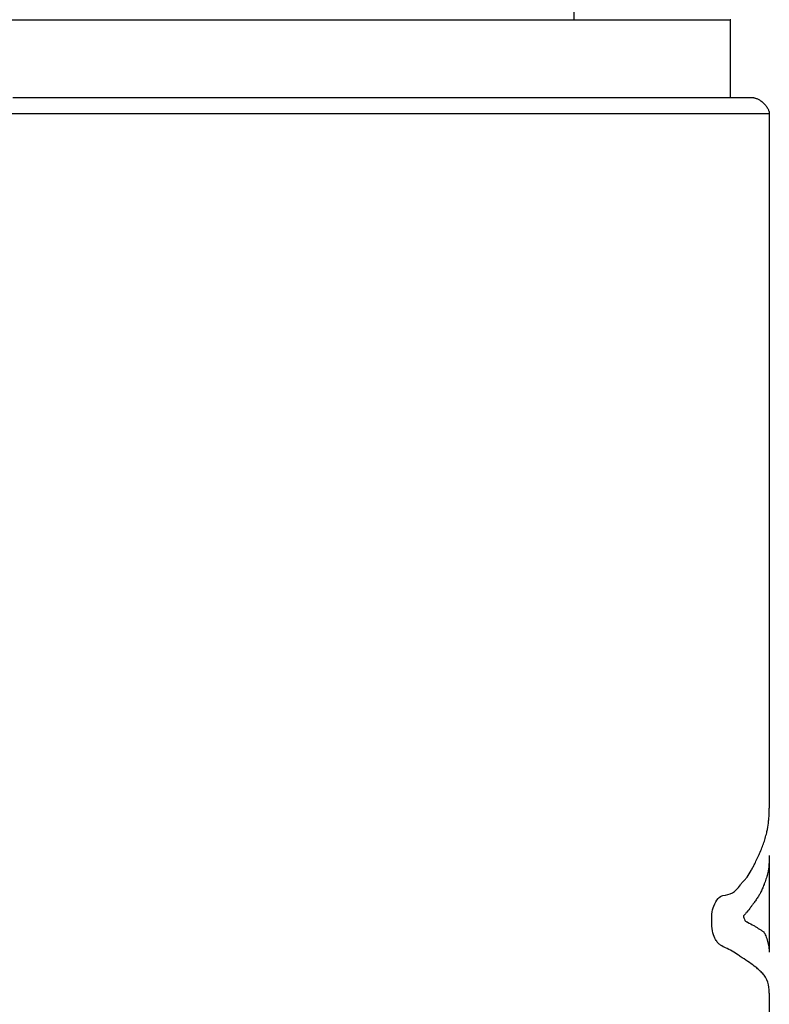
# Model space of a CAD drawing. Header units: millimetres. Extents: x 364 to 1163, y -230 to 1292.
# Tile 39 of 39: x 1046.37 to 1051.16, y 524.24 to 530.53. Entities that reach past the tile are written whole.
import ezdxf

# ---------------------------------------------------------------- set-up
doc = ezdxf.new("R2010")
doc.units = ezdxf.units.MM
doc.layers.add('Make2D$Visible$Curves', color=7, linetype='Continuous', true_color=0x000000)
doc.layers.add('Make2D$Visible$Tangents', color=7, linetype='Continuous', true_color=0x000000)

msp = doc.modelspace()

# ---------------------------------------------------------------- linework, layer by layer
at = {"layer": 'Make2D$Visible$Curves', "color": 18, "lineweight": -3, "true_color": 0x000000}
msp.add_lwpolyline([(1049.9114, 1291.6535), (1049.9114, 530.5322)], dxfattribs=at)
msp.add_rational_spline([(1041.9114, 530.5322), (1041.9114, 530.5322), (1046.4114, 530.5322), (1050.9114, 530.5322), (1050.9114, 530.5322)], [1, 0.707106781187, 1, 0.707106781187, 1], degree=2, knots=[-14.137167, -14.137167, -14.137167, -7.068583, -7.068583, 0, 0, 0], dxfattribs=at)
for points, degree in [([(1050.9114, 530.5322), (1050.9114, 530.0322)], 1), ([(1046.4114, 530.0322), (1046.3826, 530.0322), (1046.3538, 530.0322), (1046.325, 530.0322)], 3), ([(1046.5611, 530.0322), (1046.5112, 530.0322), (1046.4613, 530.0322), (1046.4114, 530.0322)], 3), ([(1046.6965, 530.0322), (1046.6514, 530.0322), (1046.6063, 530.0322), (1046.5611, 530.0322)], 3), ([(1046.7095, 530.0322), (1046.7052, 530.0322), (1046.7008, 530.0322), (1046.6965, 530.0322)], 3), ([(1048.1909, 530.0322), (1048.1643, 530.0322), (1048.1375, 530.0322), (1048.1107, 530.0322)], 3), ([(1048.3283, 530.0322), (1048.2828, 530.0322), (1048.237, 530.0322), (1048.1909, 530.0322)], 3), ([(1048.4508, 530.0322), (1048.4103, 530.0322), (1048.3694, 530.0322), (1048.3283, 530.0322)], 3), ([(1048.4626, 530.0322), (1048.4587, 530.0322), (1048.4548, 530.0322), (1048.4508, 530.0322)], 3), ([(1049.6995, 530.0322), (1049.6791, 530.0322), (1049.6585, 530.0322), (1049.6377, 530.0322)], 3), ([(1049.8036, 530.0322), (1049.7695, 530.0322), (1049.7348, 530.0322), (1049.6995, 530.0322)], 3), ([(1049.8948, 530.0322), (1049.8649, 530.0322), (1049.8345, 530.0322), (1049.8036, 530.0322)], 3), ([(1049.9034, 530.0322), (1049.9006, 530.0322), (1049.8977, 530.0322), (1049.8948, 530.0322)], 3), ([(1050.4191, 530.0322), (1050.4167, 530.0322), (1050.4118, 530.0322), (1050.4094, 530.0322)], 3), ([(1050.5648, 530.0322), (1050.5627, 530.0322), (1050.5584, 530.0322), (1050.5562, 530.0322)], 3), ([(1050.5733, 530.0322), (1050.5712, 530.0322), (1050.567, 530.0322), (1050.5648, 530.0322)], 3), ([(1050.5985, 530.0322), (1050.5964, 530.0322), (1050.5923, 530.0322), (1050.5902, 530.0322)], 3), ([(1050.6547, 530.0322), (1050.6528, 530.0322), (1050.6489, 530.0322), (1050.6469, 530.0322)], 3), ([(1050.6625, 530.0322), (1050.6606, 530.0322), (1050.6567, 530.0322), (1050.6547, 530.0322)], 3), ([(1050.6702, 530.0322), (1050.6682, 530.0322), (1050.6644, 530.0322), (1050.6625, 530.0322)], 3), ([(1050.6736, 530.0322), (1050.6723, 530.0322), (1050.671, 530.0322), (1050.6702, 530.0322)], 3), ([(1050.7075, 530.0322), (1050.6964, 530.0322), (1050.6851, 530.0322), (1050.6736, 530.0322)], 3), ([(1050.9555, 530.0322), (1050.8964, 530.0322), (1050.8137, 530.0322), (1050.7075, 530.0322)], 3), ([(1050.9717, 530.0322), (1050.9665, 530.0322), (1050.9611, 530.0322), (1050.9555, 530.0322)], 3), ([(1050.9718, 530.0322), (1050.9718, 530.0322), (1050.9717, 530.0322), (1050.9717, 530.0322)], 3), ([(1051.0614, 530.0322), (1051.0614, 530.0322), (1051.0315, 530.0322), (1050.9718, 530.0322)], 3), ([(1051.1614, 529.9322), (1051.1614, 525.492)], 1), ([(1051.1614, 525.1898), (1051.1614, 524.5707)], 1), ([(1050.8649, 524.9329), (1050.9075, 524.941), (1050.9462, 524.9519), (1050.9772, 525.0022)], 3), ([(1051.1614, 524.3088), (1051.1614, 516.2816)], 1)]:
    msp.add_open_spline(points, degree=degree, dxfattribs=at)
for points, knots in [([(1048.1107, 530.0322), (1048.1077, 530.0322), (1048.1047, 530.0322), (1048.0982, 530.0322), (1048.0894, 530.0322), (1048.0805, 530.0322), (1048.0716, 530.0322), (1048.0627, 530.0322), (1048.0538, 530.0322), (1048.0449, 530.0322), (1048.036, 530.0322), (1048.0271, 530.0322), (1048.0182, 530.0322), (1048.0093, 530.0322), (1048.0003, 530.0322), (1047.9914, 530.0322), (1047.9824, 530.0322), (1047.9735, 530.0322), (1047.9645, 530.0322), (1047.9555, 530.0322), (1047.9466, 530.0322), (1047.9376, 530.0322), (1047.9286, 530.0322), (1047.9196, 530.0322), (1047.9106, 530.0322), (1047.9016, 530.0322), (1047.8926, 530.0322), (1047.8836, 530.0322), (1047.8745, 530.0322), (1047.8655, 530.0322), (1047.8565, 530.0322), (1047.8474, 530.0322), (1047.8384, 530.0322), (1047.8293, 530.0322), (1047.8203, 530.0322), (1047.8112, 530.0322), (1047.8021, 530.0322), (1047.793, 530.0322), (1047.7839, 530.0322), (1047.7749, 530.0322), (1047.7658, 530.0322), (1047.7567, 530.0322), (1047.7476, 530.0322), (1047.7384, 530.0322), (1047.7293, 530.0322), (1047.7202, 530.0322), (1047.7111, 530.0322), (1047.7019, 530.0322), (1047.6928, 530.0322), (1047.6836, 530.0322), (1047.6745, 530.0322), (1047.6653, 530.0322), (1047.6562, 530.0322), (1047.647, 530.0322), (1047.6378, 530.0322), (1047.6287, 530.0322), (1047.6195, 530.0322), (1047.6103, 530.0322), (1047.6011, 530.0322), (1047.5919, 530.0322), (1047.5827, 530.0322), (1047.5735, 530.0322), (1047.5643, 530.0322), (1047.5551, 530.0322), (1047.5458, 530.0322), (1047.5366, 530.0322), (1047.5274, 530.0322), (1047.5181, 530.0322), (1047.5089, 530.0322), (1047.4997, 530.0322), (1047.4904, 530.0322), (1047.4812, 530.0322), (1047.4719, 530.0322), (1047.4626, 530.0322), (1047.4534, 530.0322), (1047.4441, 530.0322), (1047.4348, 530.0322), (1047.4255, 530.0322), (1047.4163, 530.0322), (1047.407, 530.0322), (1047.3977, 530.0322), (1047.3884, 530.0322), (1047.3791, 530.0322), (1047.3698, 530.0322), (1047.3605, 530.0322), (1047.3512, 530.0322), (1047.3418, 530.0322), (1047.3325, 530.0322), (1047.3232, 530.0322), (1047.3139, 530.0322), (1047.3045, 530.0322), (1047.2952, 530.0322), (1047.2859, 530.0322), (1047.2765, 530.0322), (1047.2672, 530.0322), (1047.2578, 530.0322), (1047.2485, 530.0322), (1047.2391, 530.0322), (1047.2298, 530.0322), (1047.2204, 530.0322), (1047.211, 530.0322), (1047.2017, 530.0322), (1047.1923, 530.0322), (1047.1829, 530.0322), (1047.1735, 530.0322), (1047.1641, 530.0322), (1047.1548, 530.0322), (1047.1454, 530.0322), (1047.136, 530.0322), (1047.1266, 530.0322), (1047.1172, 530.0322), (1047.1078, 530.0322), (1047.0984, 530.0322), (1047.089, 530.0322), (1047.0796, 530.0322), (1047.0701, 530.0322), (1047.0607, 530.0322), (1047.0513, 530.0322), (1047.0419, 530.0322), (1047.0325, 530.0322), (1047.023, 530.0322), (1047.0136, 530.0322), (1047.0042, 530.0322), (1046.9948, 530.0322), (1046.9853, 530.0322), (1046.9759, 530.0322), (1046.9664, 530.0322), (1046.957, 530.0322), (1046.9475, 530.0322), (1046.9381, 530.0322), (1046.9286, 530.0322), (1046.9192, 530.0322), (1046.9097, 530.0322), (1046.9003, 530.0322), (1046.8908, 530.0322), (1046.8814, 530.0322), (1046.8719, 530.0322), (1046.8624, 530.0322), (1046.853, 530.0322), (1046.8435, 530.0322), (1046.834, 530.0322), (1046.8246, 530.0322), (1046.8151, 530.0322), (1046.8056, 530.0322), (1046.7961, 530.0322), (1046.7867, 530.0322), (1046.7772, 530.0322), (1046.7677, 530.0322), (1046.7582, 530.0322), (1046.7487, 530.0322), (1046.7393, 530.0322), (1046.7298, 530.0322), (1046.7203, 530.0322), (1046.7139, 530.0322), (1046.7118, 530.0322), (1046.7095, 530.0322)], [5.564388, 5.564388, 5.564388, 5.564388, 5.573116, 5.573116, 5.592136, 5.592136, 5.611157, 5.611157, 5.630178, 5.630178, 5.649199, 5.649199, 5.668219, 5.668219, 5.687239, 5.687239, 5.70626, 5.70626, 5.72528, 5.72528, 5.7443, 5.7443, 5.763321, 5.763321, 5.782341, 5.782341, 5.801362, 5.801362, 5.820382, 5.820382, 5.839402, 5.839402, 5.858423, 5.858423, 5.877443, 5.877443, 5.896464, 5.896464, 5.915484, 5.915484, 5.934504, 5.934504, 5.953525, 5.953525, 5.972546, 5.972546, 5.991566, 5.991566, 6.010587, 6.010587, 6.029608, 6.029608, 6.048628, 6.048628, 6.067649, 6.067649, 6.086669, 6.086669, 6.10569, 6.10569, 6.124711, 6.124711, 6.143732, 6.143732, 6.162753, 6.162753, 6.181774, 6.181774, 6.200795, 6.200795, 6.219816, 6.219816, 6.238837, 6.238837, 6.257858, 6.257858, 6.276879, 6.276879, 6.2959, 6.2959, 6.314921, 6.314921, 6.333942, 6.333942, 6.352963, 6.352963, 6.371984, 6.371984, 6.391005, 6.391005, 6.410026, 6.410026, 6.429047, 6.429047, 6.448068, 6.448068, 6.467089, 6.467089, 6.48611, 6.48611, 6.505132, 6.505132, 6.524153, 6.524153, 6.543174, 6.543174, 6.562195, 6.562195, 6.581215, 6.581215, 6.600236, 6.600236, 6.619257, 6.619257, 6.638278, 6.638278, 6.657299, 6.657299, 6.67632, 6.67632, 6.695341, 6.695341, 6.714361, 6.714361, 6.733382, 6.733382, 6.752403, 6.752403, 6.771423, 6.771423, 6.790444, 6.790444, 6.809465, 6.809465, 6.828485, 6.828485, 6.847506, 6.847506, 6.866526, 6.866526, 6.885547, 6.885547, 6.904567, 6.904567, 6.923587, 6.923587, 6.942608, 6.942608, 6.961628, 6.961628, 6.980649, 6.980649, 6.999669, 6.999669, 7.006021, 7.006021, 7.006021, 7.006021]), ([(1048.8019, 530.0322), (1048.7978, 530.0322), (1048.7896, 530.0322), (1048.7814, 530.0322), (1048.7733, 530.0322), (1048.7651, 530.0322), (1048.7569, 530.0322), (1048.7486, 530.0322), (1048.7404, 530.0322), (1048.7322, 530.0322), (1048.7239, 530.0322), (1048.7157, 530.0322), (1048.7074, 530.0322), (1048.6991, 530.0322), (1048.6909, 530.0322), (1048.6826, 530.0322), (1048.6743, 530.0322), (1048.666, 530.0322), (1048.6576, 530.0322), (1048.6493, 530.0322), (1048.641, 530.0322), (1048.6326, 530.0322), (1048.6243, 530.0322), (1048.6159, 530.0322), (1048.6075, 530.0322), (1048.5991, 530.0322), (1048.5907, 530.0322), (1048.5823, 530.0322), (1048.5739, 530.0322), (1048.5655, 530.0322), (1048.5571, 530.0322), (1048.5486, 530.0322), (1048.5402, 530.0322), (1048.5317, 530.0322), (1048.5233, 530.0322), (1048.5148, 530.0322), (1048.5063, 530.0322), (1048.4978, 530.0322), (1048.4893, 530.0322), (1048.4808, 530.0322), (1048.4723, 530.0322), (1048.4666, 530.0322), (1048.4647, 530.0322), (1048.4626, 530.0322)], [4.7932696, 4.7932696, 4.7932696, 4.7932696, 4.8122905, 4.8122905, 4.8313114, 4.8313114, 4.8503323, 4.8503323, 4.8693532, 4.8693532, 4.8883738, 4.8883738, 4.9073945, 4.9073945, 4.9264151, 4.9264151, 4.9454357, 4.9454357, 4.9644564, 4.9644564, 4.983477, 4.983477, 5.0024976, 5.0024976, 5.0215183, 5.0215183, 5.0405387, 5.0405387, 5.0595591, 5.0595591, 5.0785794, 5.0785794, 5.0975998, 5.0975998, 5.1166202, 5.1166202, 5.1356406, 5.1356406, 5.154661, 5.154661, 5.1736814, 5.1736814, 5.1800335, 5.1800335, 5.1800335, 5.1800335]), ([(1049.4773, 530.0322), (1049.4737, 530.0322), (1049.4666, 530.0322), (1049.4594, 530.0322), (1049.4522, 530.0322), (1049.445, 530.0322), (1049.4378, 530.0322), (1049.4306, 530.0322), (1049.4233, 530.0322), (1049.4161, 530.0322), (1049.4088, 530.0322), (1049.4015, 530.0322), (1049.3942, 530.0322), (1049.3869, 530.0322), (1049.3796, 530.0322), (1049.3723, 530.0322), (1049.3649, 530.0322), (1049.3576, 530.0322), (1049.3502, 530.0322), (1049.3428, 530.0322), (1049.3354, 530.0322), (1049.328, 530.0322), (1049.3206, 530.0322), (1049.3132, 530.0322), (1049.3058, 530.0322), (1049.2983, 530.0322), (1049.2908, 530.0322), (1049.2834, 530.0322), (1049.2759, 530.0322), (1049.2684, 530.0322), (1049.2609, 530.0322), (1049.2533, 530.0322), (1049.2458, 530.0322), (1049.2383, 530.0322), (1049.2307, 530.0322), (1049.2231, 530.0322), (1049.2155, 530.0322), (1049.208, 530.0322), (1049.2003, 530.0322), (1049.1927, 530.0322), (1049.1851, 530.0322), (1049.1775, 530.0322), (1049.1698, 530.0322), (1049.1621, 530.0322), (1049.1545, 530.0322), (1049.1468, 530.0322), (1049.1391, 530.0322), (1049.1314, 530.0322), (1049.1237, 530.0322), (1049.1159, 530.0322), (1049.1082, 530.0322), (1049.1004, 530.0322), (1049.0927, 530.0322), (1049.0849, 530.0322), (1049.0771, 530.0322), (1049.0693, 530.0322), (1049.0615, 530.0322), (1049.0537, 530.0322), (1049.0458, 530.0322), (1049.038, 530.0322), (1049.0301, 530.0322), (1049.0223, 530.0322), (1049.0144, 530.0322), (1049.0065, 530.0322), (1048.9986, 530.0322), (1048.9907, 530.0322), (1048.9828, 530.0322), (1048.9749, 530.0322), (1048.9669, 530.0322), (1048.959, 530.0322), (1048.951, 530.0322), (1048.943, 530.0322), (1048.9351, 530.0322), (1048.9271, 530.0322), (1048.9191, 530.0322), (1048.911, 530.0322), (1048.903, 530.0322), (1048.895, 530.0322), (1048.8869, 530.0322), (1048.8789, 530.0322), (1048.8708, 530.0322), (1048.8627, 530.0322), (1048.8547, 530.0322), (1048.8466, 530.0322), (1048.8385, 530.0322), (1048.8303, 530.0322), (1048.8222, 530.0322), (1048.8141, 530.0322), (1048.8059, 530.0322), (1048.8019, 530.0322)], [3.9563536, 3.9563536, 3.9563536, 3.9563536, 3.975374, 3.975374, 3.9943944, 3.9943944, 4.0134148, 4.0134148, 4.0324352, 4.0324352, 4.0514556, 4.0514556, 4.0704759, 4.0704759, 4.0894963, 4.0894963, 4.1085167, 4.1085167, 4.1275374, 4.1275374, 4.146558, 4.146558, 4.1655786, 4.1655786, 4.1845993, 4.1845993, 4.2036199, 4.2036199, 4.2226405, 4.2226405, 4.2416612, 4.2416612, 4.2606818, 4.2606818, 4.2797027, 4.2797027, 4.2987236, 4.2987236, 4.3177445, 4.3177445, 4.3367654, 4.3367654, 4.3557863, 4.3557863, 4.3748072, 4.3748072, 4.3938281, 4.3938281, 4.412849, 4.412849, 4.4318701, 4.4318701, 4.4508911, 4.4508911, 4.4699122, 4.4699122, 4.4889332, 4.4889332, 4.5079543, 4.5079543, 4.5269754, 4.5269754, 4.5459964, 4.5459964, 4.5650175, 4.5650175, 4.5840386, 4.5840386, 4.6030596, 4.6030596, 4.6220807, 4.6220807, 4.6411018, 4.6411018, 4.6601228, 4.6601228, 4.6791439, 4.6791439, 4.6981649, 4.6981649, 4.717186, 4.717186, 4.7362069, 4.7362069, 4.7552278, 4.7552278, 4.7742487, 4.7742487, 4.7932696, 4.7932696, 4.7932696, 4.7932696]), ([(1049.6377, 530.0322), (1049.6354, 530.0322), (1049.6331, 530.0322), (1049.6281, 530.0322), (1049.6212, 530.0322), (1049.6143, 530.0322), (1049.6074, 530.0322), (1049.6005, 530.0322), (1049.5936, 530.0322), (1049.5866, 530.0322), (1049.5797, 530.0322), (1049.5727, 530.0322), (1049.5657, 530.0322), (1049.5587, 530.0322), (1049.5517, 530.0322), (1049.5447, 530.0322), (1049.5377, 530.0322), (1049.5306, 530.0322), (1049.5235, 530.0322), (1049.5165, 530.0322), (1049.5094, 530.0322), (1049.5023, 530.0322), (1049.4952, 530.0322), (1049.488, 530.0322), (1049.4809, 530.0322), (1049.4773, 530.0322)], [3.7384002, 3.7384002, 3.7384002, 3.7384002, 3.747128, 3.747128, 3.7661488, 3.7661488, 3.7851697, 3.7851697, 3.8041905, 3.8041905, 3.8232109, 3.8232109, 3.8422313, 3.8422313, 3.8612517, 3.8612517, 3.880272, 3.880272, 3.8992924, 3.8992924, 3.9183128, 3.9183128, 3.9373332, 3.9373332, 3.9563536, 3.9563536, 3.9563536, 3.9563536]), ([(1049.9571, 530.0322), (1049.954, 530.0322), (1049.9478, 530.0322), (1049.9416, 530.0322), (1049.9355, 530.0322), (1049.9292, 530.0322), (1049.923, 530.0322), (1049.9168, 530.0322), (1049.9105, 530.0322), (1049.9064, 530.0322), (1049.905, 530.0322), (1049.9034, 530.0322)], [3.27161221, 3.27161221, 3.27161221, 3.27161221, 3.29063261, 3.29063261, 3.309653, 3.309653, 3.3286734, 3.3286734, 3.3476938, 3.3476938, 3.3540459, 3.3540459, 3.3540459, 3.3540459]), ([(1050.202, 530.0322), (1050.1992, 530.0322), (1050.1937, 530.0322), (1050.1882, 530.0322), (1050.1826, 530.0322), (1050.177, 530.0322), (1050.1715, 530.0322), (1050.1659, 530.0322), (1050.1602, 530.0322), (1050.1546, 530.0322), (1050.149, 530.0322), (1050.1433, 530.0322), (1050.1376, 530.0322), (1050.1319, 530.0322), (1050.1262, 530.0322), (1050.1205, 530.0322), (1050.1147, 530.0322), (1050.109, 530.0322), (1050.1032, 530.0322), (1050.0974, 530.0322), (1050.0916, 530.0322), (1050.0858, 530.0322), (1050.08, 530.0322), (1050.0741, 530.0322), (1050.0683, 530.0322), (1050.0624, 530.0322), (1050.0565, 530.0322), (1050.0506, 530.0322), (1050.0447, 530.0322), (1050.0387, 530.0322), (1050.0328, 530.0322), (1050.0268, 530.0322), (1050.0208, 530.0322), (1050.0148, 530.0322), (1050.0088, 530.0322), (1050.0028, 530.0322), (1049.9967, 530.0322), (1049.9907, 530.0322), (1049.9846, 530.0322), (1049.9785, 530.0322), (1049.9724, 530.0322), (1049.9663, 530.0322), (1049.9601, 530.0322), (1049.9571, 530.0322)], [2.8721773, 2.8721773, 2.8721773, 2.8721773, 2.8911984, 2.8911984, 2.9102193, 2.9102193, 2.9292402, 2.9292402, 2.9482611, 2.9482611, 2.967282, 2.967282, 2.9863029, 2.9863029, 3.0053238, 3.0053238, 3.0243447, 3.0243447, 3.0433656, 3.0433656, 3.0623862, 3.0623862, 3.0814068, 3.0814068, 3.1004275, 3.1004275, 3.1194481, 3.1194481, 3.1384687, 3.1384687, 3.1574894, 3.1574894, 3.17651, 3.17651, 3.1955306, 3.1955306, 3.214551, 3.214551, 3.2335714, 3.2335714, 3.2525918, 3.2525918, 3.2716122, 3.2716122, 3.2716122, 3.2716122]), ([(1050.2455, 530.0322), (1050.2428, 530.0322), (1050.2374, 530.0322), (1050.232, 530.0322), (1050.2266, 530.0322), (1050.2212, 530.0322), (1050.2157, 530.0322), (1050.2102, 530.0322), (1050.2047, 530.0322), (1050.202, 530.0322)], [2.79609306, 2.79609306, 2.79609306, 2.79609306, 2.81511413, 2.81511413, 2.83413519, 2.83413519, 2.85315626, 2.85315626, 2.87217732, 2.87217732, 2.87217732, 2.87217732]), ([(1050.3193, 530.0322), (1050.3167, 530.0322), (1050.3115, 530.0322), (1050.3063, 530.0322), (1050.3011, 530.0322), (1050.2959, 530.0322), (1050.2907, 530.0322), (1050.2854, 530.0322), (1050.2802, 530.0322), (1050.2749, 530.0322), (1050.2696, 530.0322), (1050.2643, 530.0322), (1050.2589, 530.0322), (1050.2536, 530.0322), (1050.2482, 530.0322), (1050.2455, 530.0322)], [2.6629456, 2.6629456, 2.6629456, 2.6629456, 2.6819667, 2.6819667, 2.7009877, 2.7009877, 2.7200088, 2.7200088, 2.7390299, 2.7390299, 2.7580509, 2.7580509, 2.777072, 2.777072, 2.7960931, 2.7960931, 2.7960931, 2.7960931]), ([(1050.4094, 530.0322), (1050.407, 530.0322), (1050.4021, 530.0322), (1050.3972, 530.0322), (1050.3923, 530.0322), (1050.3874, 530.0322), (1050.3824, 530.0322), (1050.3775, 530.0322), (1050.3725, 530.0322), (1050.3675, 530.0322), (1050.3625, 530.0322), (1050.3575, 530.0322), (1050.3524, 530.0322), (1050.3474, 530.0322), (1050.3423, 530.0322), (1050.3372, 530.0322), (1050.3321, 530.0322), (1050.327, 530.0322), (1050.3218, 530.0322), (1050.3193, 530.0322)], [2.4917569, 2.4917569, 2.4917569, 2.4917569, 2.5107778, 2.5107778, 2.5297987, 2.5297987, 2.5488196, 2.5488196, 2.5678405, 2.5678405, 2.5868614, 2.5868614, 2.6058824, 2.6058824, 2.6249035, 2.6249035, 2.6439246, 2.6439246, 2.6629456, 2.6629456, 2.6629456, 2.6629456]), ([(1050.4941, 530.0322), (1050.4919, 530.0322), (1050.4873, 530.0322), (1050.4827, 530.0322), (1050.4781, 530.0322), (1050.4735, 530.0322), (1050.4688, 530.0322), (1050.4642, 530.0322), (1050.4595, 530.0322), (1050.4548, 530.0322), (1050.4501, 530.0322), (1050.4454, 530.0322), (1050.4406, 530.0322), (1050.4359, 530.0322), (1050.4311, 530.0322), (1050.4263, 530.0322), (1050.4215, 530.0322), (1050.4191, 530.0322)], [2.3205704, 2.3205704, 2.3205704, 2.3205704, 2.339591, 2.339591, 2.3586116, 2.3586116, 2.3776323, 2.3776323, 2.3966529, 2.3966529, 2.4156735, 2.4156735, 2.4346942, 2.4346942, 2.4537151, 2.4537151, 2.472736, 2.472736, 2.472736, 2.472736]), ([(1050.5562, 530.0322), (1050.5541, 530.0322), (1050.5497, 530.0322), (1050.5454, 530.0322), (1050.541, 530.0322), (1050.5366, 530.0322), (1050.5322, 530.0322), (1050.5278, 530.0322), (1050.5234, 530.0322), (1050.5189, 530.0322), (1050.5145, 530.0322), (1050.51, 530.0322), (1050.5055, 530.0322), (1050.5009, 530.0322), (1050.4964, 530.0322), (1050.4941, 530.0322)], [2.1874271, 2.1874271, 2.1874271, 2.1874271, 2.2064475, 2.2064475, 2.2254679, 2.2254679, 2.2444883, 2.2444883, 2.2635087, 2.2635087, 2.2825291, 2.2825291, 2.3015497, 2.3015497, 2.3205704, 2.3205704, 2.3205704, 2.3205704]), ([(1050.5902, 530.0322), (1050.5881, 530.0322), (1050.5839, 530.0322), (1050.5797, 530.0322), (1050.5755, 530.0322), (1050.5733, 530.0322)], [2.11134557, 2.11134557, 2.11134557, 2.11134557, 2.13036595, 2.13036595, 2.14938634, 2.14938634, 2.14938634, 2.14938634]), ([(1050.6149, 530.0322), (1050.6129, 530.0322), (1050.6088, 530.0322), (1050.6047, 530.0322), (1050.6006, 530.0322), (1050.5985, 530.0322)], [2.05428442, 2.05428442, 2.05428442, 2.05428442, 2.0733048, 2.0733048, 2.09232518, 2.09232518, 2.09232518, 2.09232518]), ([(1050.6311, 530.0322), (1050.6291, 530.0322), (1050.625, 530.0322), (1050.621, 530.0322), (1050.617, 530.0322), (1050.6149, 530.0322)], [2.01624365, 2.01624365, 2.01624365, 2.01624365, 2.03526404, 2.03526404, 2.05428442, 2.05428442, 2.05428442, 2.05428442]), ([(1050.6469, 530.0322), (1050.6449, 530.0322), (1050.641, 530.0322), (1050.637, 530.0322), (1050.6331, 530.0322), (1050.6311, 530.0322)], [1.97820289, 1.97820289, 1.97820289, 1.97820289, 1.99722327, 1.99722327, 2.01624365, 2.01624365, 2.01624365, 2.01624365]), ([(1051.1604, 525.452), (1051.1608, 525.4591), (1051.1611, 525.4664), (1051.1612, 525.4739), (1051.1614, 525.4799), (1051.1614, 525.4859), (1051.1614, 525.492)], [0, 0, 0, 0, 0.0577188, 0.0577188, 0.0577188, 0.1044297, 0.1044297, 0.1044297, 0.1044297]), ([(1051.1465, 525.3436), (1051.1503, 525.3609), (1051.1533, 525.3786), (1051.1556, 525.3968), (1051.1567, 525.4058), (1051.1577, 525.415), (1051.1585, 525.4242), (1051.1593, 525.4334), (1051.16, 525.4427), (1051.1604, 525.452)], [-0.2999397, -0.2999397, -0.2999397, -0.2999397, -0.1500415, -0.1500415, -0.1500415, -0.0750289, -0.0750289, -0.0750289, 0, 0, 0, 0]), ([(1051.0991, 525.2028), (1051.1097, 525.2265), (1051.119, 525.2496), (1051.1269, 525.2729), (1051.1308, 525.2845), (1051.1345, 525.2962), (1051.1377, 525.3079), (1051.141, 525.3197), (1051.144, 525.3316), (1051.1465, 525.3436)], [-0.4185264, -0.4185264, -0.4185264, -0.4185264, -0.209417, -0.209417, -0.209417, -0.1047303, -0.1047303, -0.1047303, 0, 0, 0, 0]), ([(1051.0679, 525.1353), (1051.0736, 525.1465), (1051.079, 525.1581), (1051.0842, 525.1695), (1051.0868, 525.1752), (1051.0894, 525.1809), (1051.0919, 525.1865), (1051.0943, 525.1921), (1051.0968, 525.1975), (1051.0991, 525.2028)], [-0.1867836, -0.1867836, -0.1867836, -0.1867836, -0.0934054, -0.0934054, -0.0934054, -0.0467083, -0.0467083, -0.0467083, 0, 0, 0, 0]), ([(1051.1614, 525.1898), (1051.1614, 525.1851), (1051.1614, 525.1804), (1051.1613, 525.1756), (1051.1611, 525.1658), (1051.1607, 525.1559), (1051.1601, 525.1461), (1051.1589, 525.1266), (1051.1569, 525.1076), (1051.154, 525.0901)], [-0.2841985, -0.2841985, -0.2841985, -0.2841985, -0.2447526, -0.2447526, -0.2447526, -0.1630626, -0.1630626, -0.1630626, 0, 0, 0, 0]), ([(1051.0197, 525.0517), (1051.0287, 525.0645), (1051.0371, 525.0784), (1051.0451, 525.0925), (1051.0491, 525.0996), (1051.053, 525.1068), (1051.0568, 525.1139), (1051.0606, 525.1211), (1051.0643, 525.1283), (1051.0679, 525.1353)], [-0.2341635, -0.2341635, -0.2341635, -0.2341635, -0.1171318, -0.1171318, -0.1171318, -0.0585692, -0.0585692, -0.0585692, 0, 0, 0, 0]), ([(1050.9772, 525.0022), (1050.9808, 525.0081), (1050.9845, 525.0129), (1050.9882, 525.0172), (1050.9936, 525.0236), (1050.9991, 525.0287), (1051.0044, 525.0339), (1051.0097, 525.0392), (1051.0148, 525.0446), (1051.0197, 525.0517)], [0, 0, 0, 0, 0.0429412, 0.0429412, 0.0429412, 0.1072696, 0.1072696, 0.1072696, 0.1716017, 0.1716017, 0.1716017, 0.1716017]), ([(1051.154, 525.0901), (1051.1528, 525.0833), (1051.1516, 525.0771), (1051.1502, 525.0712), (1051.1488, 525.0653), (1051.1472, 525.0597), (1051.1455, 525.0543), (1051.1422, 525.0433), (1051.1383, 525.0328), (1051.1339, 525.0208)], [-0.2550235, -0.2550235, -0.2550235, -0.2550235, -0.1912305, -0.1912305, -0.1912305, -0.1274604, -0.1274604, -0.1274604, 0, 0, 0, 0]), ([(1051.1339, 525.0208), (1051.1319, 525.0151), (1051.1297, 525.0093), (1051.1275, 525.0033), (1051.1241, 524.9944), (1051.1205, 524.9852), (1051.1167, 524.9762), (1051.1128, 524.9671), (1051.1087, 524.9582), (1051.1043, 524.9499)], [-0.2369955, -0.2369955, -0.2369955, -0.2369955, -0.1777708, -0.1777708, -0.1777708, -0.0889013, -0.0889013, -0.0889013, 0, 0, 0, 0]), ([(1050.8062, 524.8655), (1050.8146, 524.8856), (1050.8239, 524.903), (1050.8438, 524.9254), (1050.8545, 524.9309), (1050.8649, 524.9329)], [0, 0, 0, 0, 0.0898262, 0.0898262, 0.1796524, 0.1796524, 0.1796524, 0.1796524]), ([(1051.1043, 524.9499), (1051.1014, 524.9444), (1051.0984, 524.9392), (1051.0953, 524.934), (1051.0906, 524.9263), (1051.0856, 524.9189), (1051.0804, 524.9114), (1051.0752, 524.9039), (1051.0698, 524.8964), (1051.0641, 524.8884)], [-0.2337003, -0.2337003, -0.2337003, -0.2337003, -0.1753027, -0.1753027, -0.1753027, -0.0876643, -0.0876643, -0.0876643, 0, 0, 0, 0]), ([(1050.8169, 524.6522), (1050.8035, 524.6723), (1050.7958, 524.7124), (1050.7914, 524.7931), (1050.7946, 524.8377), (1050.8062, 524.8655)], [0, 0, 0, 0, 0.1269659, 0.1269659, 0.2539318, 0.2539318, 0.2539318, 0.2539318]), ([(1051.0641, 524.8884), (1051.0606, 524.8836), (1051.057, 524.8786), (1051.0533, 524.8736), (1051.0496, 524.8686), (1051.0458, 524.8635), (1051.042, 524.8584), (1051.0342, 524.8482), (1051.0261, 524.8379), (1051.0176, 524.8278)], [-0.2176199, -0.2176199, -0.2176199, -0.2176199, -0.163233, -0.163233, -0.163233, -0.1088467, -0.1088467, -0.1088467, 0, 0, 0, 0]), ([(1051.0176, 524.8278), (1051.0155, 524.8253), (1051.0134, 524.8229), (1051.0113, 524.8204), (1051.0093, 524.8179), (1051.0071, 524.8155), (1051.005, 524.813), (1051.002, 524.8096), (1050.999, 524.8061), (1050.996, 524.8027)], [0, 0, 0, 0, 0.02623984, 0.02623984, 0.02623984, 0.05247962, 0.05247962, 0.05247962, 0.08900222, 0.08900222, 0.08900222, 0.08900222]), ([(1050.996, 524.8027), (1050.9976, 524.7946), (1050.9996, 524.7873), (1051.0018, 524.7817), (1051.0041, 524.7761), (1051.0066, 524.7721), (1051.0091, 524.7697), (1051.0113, 524.7676), (1051.0135, 524.7666), (1051.0157, 524.7658), (1051.0179, 524.765), (1051.0201, 524.7645), (1051.0222, 524.7634)], [0, 0, 0, 0, 0.0311539, 0.0311539, 0.0311539, 0.06246, 0.06246, 0.06246, 0.0893016, 0.0893016, 0.0893016, 0.116283, 0.116283, 0.116283, 0.116283]), ([(1051.0222, 524.7634), (1051.0364, 524.756), (1051.0496, 524.7487), (1051.0616, 524.7416), (1051.0677, 524.738), (1051.0735, 524.7345), (1051.079, 524.731), (1051.0845, 524.7276), (1051.0897, 524.7242), (1051.0946, 524.7209)], [-0.3579836, -0.3579836, -0.3579836, -0.3579836, -0.1791146, -0.1791146, -0.1791146, -0.0895737, -0.0895737, -0.0895737, 0, 0, 0, 0]), ([(1051.0946, 524.7209), (1051.1006, 524.7169), (1051.1061, 524.714), (1051.1113, 524.711), (1051.1138, 524.7095), (1051.1163, 524.708), (1051.1187, 524.7063), (1051.121, 524.7046), (1051.1233, 524.7028), (1051.1255, 524.7006)], [-0.2137752, -0.2137752, -0.2137752, -0.2137752, -0.1069077, -0.1069077, -0.1069077, -0.0534665, -0.0534665, -0.0534665, 0, 0, 0, 0]), ([(1051.1255, 524.7006), (1051.1268, 524.6993), (1051.128, 524.6977), (1051.1292, 524.6959), (1051.1303, 524.6941), (1051.1315, 524.6921), (1051.1326, 524.6899), (1051.1348, 524.6855), (1051.1368, 524.6805), (1051.1388, 524.6754)], [-0.1232663, -0.1232663, -0.1232663, -0.1232663, -0.0923036, -0.0923036, -0.0923036, -0.0613508, -0.0613508, -0.0613508, 0, 0, 0, 0]), ([(1051.1388, 524.6754), (1051.1432, 524.664), (1051.147, 524.6518), (1051.1501, 524.6397), (1051.1517, 524.6337), (1051.1531, 524.6277), (1051.1543, 524.622), (1051.1555, 524.6162), (1051.1566, 524.6106), (1051.1575, 524.6054)], [-0.2809524, -0.2809524, -0.2809524, -0.2809524, -0.1405268, -0.1405268, -0.1405268, -0.0702803, -0.0702803, -0.0702803, 0, 0, 0, 0]), ([(1050.8812, 524.5995), (1050.8708, 524.6035), (1050.8601, 524.6087), (1050.8494, 524.6167), (1050.844, 524.6209), (1050.8385, 524.6257), (1050.8331, 524.6316), (1050.8276, 524.6374), (1050.8222, 524.6443), (1050.8169, 524.6522)], [0, 0, 0, 0, 0.0931211, 0.0931211, 0.0931211, 0.1408101, 0.1408101, 0.1408101, 0.1892248, 0.1892248, 0.1892248, 0.1892248]), ([(1050.9879, 524.5357), (1050.98, 524.5406), (1050.9719, 524.546), (1050.9636, 524.5517), (1050.9511, 524.5602), (1050.938, 524.5693), (1050.9243, 524.5776), (1050.9105, 524.586), (1050.8962, 524.5936), (1050.8812, 524.5995)], [0, 0, 0, 0, 0.0893648, 0.0893648, 0.0893648, 0.2234928, 0.2234928, 0.2234928, 0.3578108, 0.3578108, 0.3578108, 0.3578108]), ([(1051.1575, 524.6054), (1051.1583, 524.6013), (1051.1589, 524.5977), (1051.1594, 524.5944), (1051.16, 524.5911), (1051.1604, 524.5881), (1051.1607, 524.5851), (1051.1612, 524.5805), (1051.1614, 524.576), (1051.1614, 524.5707)], [-0.195135, -0.195135, -0.195135, -0.195135, -0.1395445, -0.1395445, -0.1395445, -0.0839752, -0.0839752, -0.0839752, 0, 0, 0, 0]), ([(1051.097, 524.4562), (1051.0902, 524.4627), (1051.0827, 524.4692), (1051.0747, 524.4757), (1051.0627, 524.4854), (1051.0495, 524.4952), (1051.035, 524.5051), (1051.0205, 524.515), (1051.0048, 524.5252), (1050.9879, 524.5357)], [0, 0, 0, 0, 0.1275549, 0.1275549, 0.1275549, 0.3191845, 0.3191845, 0.3191845, 0.5111177, 0.5111177, 0.5111177, 0.5111177]), ([(1051.1456, 524.3937), (1051.143, 524.4004), (1051.14, 524.4063), (1051.1366, 524.4118), (1051.1316, 524.42), (1051.1258, 524.4272), (1051.1192, 524.4343), (1051.1126, 524.4414), (1051.1052, 524.4484), (1051.097, 524.4562)], [-0.4006207, -0.4006207, -0.4006207, -0.4006207, -0.3006551, -0.3006551, -0.3006551, -0.1504032, -0.1504032, -0.1504032, 0, 0, 0, 0]), ([(1051.1614, 524.3088), (1051.1614, 524.3164), (1051.1611, 524.3238), (1051.1605, 524.3311), (1051.1585, 524.3531), (1051.1536, 524.374), (1051.1456, 524.3937)], [-0.3965685, -0.3965685, -0.3965685, -0.3965685, -0.2978419, -0.2978419, -0.2978419, 0, 0, 0, 0])]:
    msp.add_open_spline(points, degree=3, knots=knots, dxfattribs=at)
msp.add_rational_spline([(1051.0614, 530.0322), (1051.1614, 530.0322), (1051.1614, 529.9322)], [1, 0.428571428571, 1], degree=2, dxfattribs=at)
at = {"layer": 'Make2D$Visible$Tangents', "color": 18, "lineweight": -3, "true_color": 0x000000}
msp.add_open_spline([(1041.6614, 529.9322), (1041.6614, 529.9322), (1041.7851, 529.9322), (1042.2609, 529.9322), (1042.613, 529.9322), (1043.4923, 529.9322), (1044.0192, 529.9322), (1045.1681, 529.9322), (1045.7897, 529.9322), (1047.0332, 529.9322), (1047.6547, 529.9322), (1048.8036, 529.9322), (1049.3305, 529.9322), (1050.2098, 529.9322), (1050.5619, 529.9322), (1051.0378, 529.9322), (1051.1614, 529.9322), (1051.1614, 529.9322)], degree=3, knots=[0, 0, 0, 0, 1.877252, 1.877252, 3.754505, 3.754505, 5.631757, 5.631757, 7.50901, 7.50901, 9.386262, 9.386262, 11.263515, 11.263515, 13.140767, 13.140767, 15.01802, 15.01802, 15.01802, 15.01802], dxfattribs=at)

doc.saveas('drawing.dxf')
